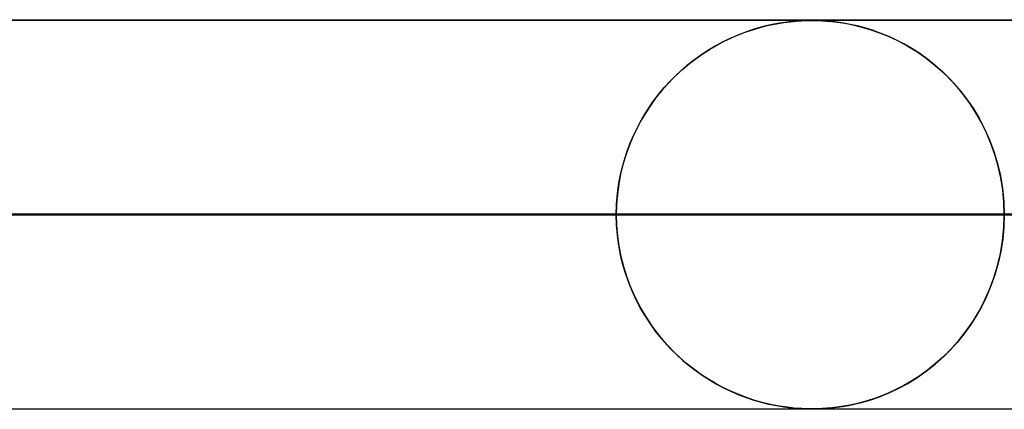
# Model space of a CAD drawing. Header units: millimetres. Extents: x -625 to 625, y -732 to 732.
# Tile 45 of 48: x 284 to 309, y 721 to 732. Entities that reach past the tile are written whole.
import ezdxf

# ---------------------------------------------------------------- set-up
doc = ezdxf.new("R2010")
doc.units = ezdxf.units.MM
doc.layers.add('HIDDEN', color=7, linetype='Continuous')
doc.layers.add('THICK', color=7, linetype='Continuous')

msp = doc.modelspace()

# ---------------------------------------------------------------- linework, layer by layer
at = {"layer": 'HIDDEN'}
for p, q in [((501.5, 731.49), (0, 731.49)), ((481.175, 731.48), (245.21, 731.48)), ((302.213, 731.188), (302.405, 731.252)), ((302.408, 731.253), (302.217, 731.189)), ((302.405, 731.252), (302.598, 731.308)), ((302.59, 731.306), (302.408, 731.253)), ((302.761, 731.349), (302.59, 731.306)), ((302.598, 731.308), (302.792, 731.356)), ((302.921, 731.383), (302.761, 731.349)), ((302.792, 731.356), (302.986, 731.396)), ((303.069, 731.411), (302.921, 731.383)), ((302.986, 731.396), (303.175, 731.427)), ((303.203, 731.431), (303.069, 731.411)), ((303.175, 731.427), (303.347, 731.449)), ((303.322, 731.446), (303.203, 731.431)), ((303.431, 731.458), (303.322, 731.446)), ((303.347, 731.449), (303.498, 731.464)), ((303.538, 731.467), (303.431, 731.458)), ((303.498, 731.464), (303.625, 731.472)), ((303.641, 731.473), (303.538, 731.467)), ((303.625, 731.472), (303.729, 731.477)), ((303.734, 731.477), (303.641, 731.473)), ((303.729, 731.477), (303.817, 731.479)), ((303.819, 731.479), (303.734, 731.477)), ((303.817, 731.479), (303.9, 731.48)), ((303.899, 731.48), (303.819, 731.479)), ((303.982, 731.479), (303.899, 731.48)), ((303.9, 731.48), (303.982, 731.479)), ((303.982, 731.479), (304.071, 731.477)), ((304.071, 731.477), (303.982, 731.479)), ((304.071, 731.477), (304.172, 731.473)), ((304.17, 731.473), (304.071, 731.477)), ((304.283, 731.465), (304.17, 731.473)), ((304.172, 731.473), (304.288, 731.465)), ((304.41, 731.454), (304.283, 731.465)), ((304.288, 731.465), (304.415, 731.453)), ((304.552, 731.437), (304.41, 731.454)), ((304.415, 731.453), (304.546, 731.438)), ((304.546, 731.438), (304.685, 731.418)), ((304.71, 731.414), (304.552, 731.437)), ((304.685, 731.418), (304.842, 731.39)), ((304.885, 731.381), (304.71, 731.414)), ((304.842, 731.39), (305.018, 731.353)), ((305.071, 731.34), (304.885, 731.381)), ((305.018, 731.353), (305.21, 731.304)), ((305.263, 731.289), (305.071, 731.34)), ((305.21, 731.304), (305.417, 731.243)), ((305.459, 731.229), (305.263, 731.289)), ((305.417, 731.243), (305.636, 731.166)), ((301.813, 731.026), (301.61, 730.928)), ((301.646, 730.946), (301.834, 731.035)), ((302.018, 731.114), (301.813, 731.026)), ((301.834, 731.035), (302.023, 731.116)), ((302.217, 731.189), (302.018, 731.114)), ((302.023, 731.116), (302.213, 731.188)), ((305.658, 731.158), (305.459, 731.229)), ((305.636, 731.166), (305.866, 731.074)), ((305.86, 731.076), (305.658, 731.158)), ((306.063, 730.983), (305.86, 731.076)), ((305.866, 731.074), (306.104, 730.963)), ((301.1, 730.629), (301.279, 730.743)), ((301.412, 730.822), (301.22, 730.707)), ((301.279, 730.743), (301.461, 730.849)), ((301.61, 730.928), (301.412, 730.822)), ((301.461, 730.849), (301.646, 730.946)), ((306.267, 730.878), (306.063, 730.983)), ((306.104, 730.963), (306.349, 730.832)), ((306.471, 730.76), (306.267, 730.878)), ((306.349, 730.832), (306.598, 730.68)), ((306.675, 730.629), (306.471, 730.76)), ((300.751, 730.374), (300.923, 730.506)), ((301.033, 730.584), (300.852, 730.453)), ((300.923, 730.506), (301.1, 730.629)), ((301.22, 730.707), (301.033, 730.584)), ((306.598, 730.68), (306.842, 730.51)), ((306.876, 730.484), (306.675, 730.629)), ((306.842, 730.51), (307.073, 730.327)), ((307.074, 730.326), (306.876, 730.484)), ((300.417, 730.083), (300.582, 730.233)), ((300.677, 730.314), (300.508, 730.167)), ((300.582, 730.233), (300.751, 730.374)), ((300.852, 730.453), (300.677, 730.314)), ((307.073, 730.327), (307.293, 730.131)), ((307.267, 730.155), (307.074, 730.326)), ((300.345, 730.013), (300.19, 729.852)), ((300.258, 729.924), (300.417, 730.083)), ((300.508, 730.167), (300.345, 730.013)), ((307.454, 729.971), (307.267, 730.155)), ((307.293, 730.131), (307.501, 729.922)), ((307.634, 729.774), (307.454, 729.971)), ((299.954, 729.578), (300.103, 729.756)), ((300.19, 729.852), (300.041, 729.684)), ((300.103, 729.756), (300.258, 729.924)), ((307.501, 729.922), (307.695, 729.701)), ((307.805, 729.564), (307.634, 729.774)), ((299.898, 729.506), (299.762, 729.32)), ((299.811, 729.39), (299.954, 729.578)), ((300.041, 729.684), (299.898, 729.506)), ((307.695, 729.701), (307.877, 729.469)), ((307.968, 729.341), (307.805, 729.564)), ((307.877, 729.469), (308.045, 729.225)), ((299.762, 729.32), (299.633, 729.126)), ((299.676, 729.192), (299.811, 729.39)), ((308.121, 729.105), (307.968, 729.341)), ((308.045, 729.225), (308.2, 728.969)), ((299.428, 728.769), (299.547, 728.985)), ((299.633, 729.126), (299.511, 728.922)), ((299.547, 728.985), (299.676, 729.192)), ((308.262, 728.856), (308.121, 729.105)), ((308.2, 728.969), (308.342, 728.698)), ((299.397, 728.709), (299.292, 728.488)), ((299.318, 728.543), (299.428, 728.769)), ((299.511, 728.922), (299.397, 728.709)), ((308.391, 728.594), (308.262, 728.856)), ((299.292, 728.488), (299.198, 728.258)), ((299.218, 728.31), (299.318, 728.543)), ((308.342, 728.698), (308.47, 728.414)), ((308.507, 728.32), (308.391, 728.594)), ((299.198, 728.258), (299.113, 728.021)), ((299.128, 728.068), (299.218, 728.31)), ((308.47, 728.414), (308.581, 728.116)), ((308.608, 728.035), (308.507, 728.32)), ((299.113, 728.021), (299.04, 727.778)), ((299.051, 727.818), (299.128, 728.068)), ((308.581, 728.116), (308.675, 727.807)), ((308.693, 727.738), (308.608, 728.035)), ((299.04, 727.778), (298.979, 727.529)), ((298.986, 727.56), (299.051, 727.818)), ((308.675, 727.807), (308.75, 727.488)), ((308.761, 727.434), (308.693, 727.738)), ((298.979, 727.529), (298.931, 727.275)), ((298.935, 727.297), (298.986, 727.56)), ((308.75, 727.488), (308.805, 727.16)), ((298.931, 727.275), (298.897, 727.015)), ((298.898, 727.031), (298.935, 727.297)), ((308.81, 727.124), (308.761, 727.434)), ((298.897, 727.015), (298.875, 726.753)), ((298.876, 726.761), (298.898, 727.031)), ((308.805, 727.16), (308.838, 726.827)), ((308.839, 726.809), (308.81, 727.124)), ((298.868, 726.49), (298.876, 726.761)), ((298.875, 726.753), (298.868, 726.49)), ((308.838, 726.827), (308.85, 726.49)), ((308.85, 726.49), (308.839, 726.809)), ((156.44, 726.49), (298.868, 726.49)), ((298.868, 726.49), (156.44, 726.49)), ((308.85, 726.49), (161.521, 726.49)), ((161.521, 726.49), (308.85, 726.49)), ((169.333, 726.49), (324.196, 726.49)), ((324.196, 726.49), (169.333, 726.49)), ((334.178, 726.49), (174.414, 726.49)), ((174.414, 726.49), (334.178, 726.49)), ((182.226, 726.49), (349.524, 726.49)), ((349.524, 726.49), (182.226, 726.49)), ((359.505, 726.49), (187.307, 726.49)), ((187.307, 726.49), (359.505, 726.49)), ((195.119, 726.49), (374.852, 726.49)), ((374.852, 726.49), (195.119, 726.49)), ((384.833, 726.49), (200.199, 726.49)), ((200.199, 726.49), (384.833, 726.49)), ((208.011, 726.49), (400.179, 726.49)), ((400.179, 726.49), (208.011, 726.49)), ((410.16, 726.49), (213.092, 726.49)), ((213.092, 726.49), (410.16, 726.49)), ((220.904, 726.49), (425.506, 726.49)), ((425.506, 726.49), (220.904, 726.49)), ((435.486, 726.49), (225.984, 726.49)), ((225.984, 726.49), (435.486, 726.49)), ((233.796, 726.49), (450.832, 726.49)), ((450.832, 726.49), (233.796, 726.49)), ((460.813, 726.49), (238.877, 726.49)), ((238.877, 726.49), (460.813, 726.49)), ((246.688, 726.49), (476.159, 726.49)), ((476.159, 726.49), (246.688, 726.49)), ((486.139, 726.49), (251.769, 726.49)), ((251.769, 726.49), (486.139, 726.49)), ((298.868, 726.49), (283.521, 726.49)), ((283.521, 726.49), (298.868, 726.49)), ((298.868, 726.49), (298.876, 726.219)), ((298.875, 726.227), (298.868, 726.49)), ((308.838, 726.153), (308.85, 726.49)), ((308.85, 726.49), (308.839, 726.171)), ((298.897, 725.965), (298.875, 726.227)), ((298.876, 726.219), (298.898, 725.949)), ((298.931, 725.705), (298.897, 725.965)), ((298.898, 725.949), (298.935, 725.683)), ((308.805, 725.82), (308.838, 726.153)), ((308.839, 726.171), (308.81, 725.856)), ((298.979, 725.451), (298.931, 725.705)), ((298.935, 725.683), (298.986, 725.42)), ((308.75, 725.492), (308.805, 725.82)), ((308.81, 725.856), (308.761, 725.546)), ((299.04, 725.202), (298.979, 725.451)), ((298.986, 725.42), (299.051, 725.162)), ((308.675, 725.173), (308.75, 725.492)), ((308.761, 725.546), (308.693, 725.242)), ((299.113, 724.959), (299.04, 725.202)), ((299.051, 725.162), (299.128, 724.912)), ((308.581, 724.864), (308.675, 725.173)), ((308.693, 725.242), (308.608, 724.945)), ((299.198, 724.722), (299.113, 724.959)), ((299.128, 724.912), (299.218, 724.67)), ((308.608, 724.945), (308.507, 724.66)), ((299.292, 724.492), (299.198, 724.722)), ((299.218, 724.67), (299.318, 724.437)), ((308.507, 724.66), (308.391, 724.386)), ((308.47, 724.566), (308.581, 724.864)), ((299.397, 724.271), (299.292, 724.492)), ((299.318, 724.437), (299.428, 724.211)), ((308.342, 724.282), (308.47, 724.566)), ((299.511, 724.058), (299.397, 724.271)), ((299.428, 724.211), (299.547, 723.995)), ((308.2, 724.011), (308.342, 724.282)), ((308.391, 724.386), (308.262, 724.124)), ((299.633, 723.854), (299.511, 724.058)), ((299.547, 723.995), (299.676, 723.788)), ((308.045, 723.755), (308.2, 724.011)), ((308.262, 724.124), (308.121, 723.875)), ((299.762, 723.66), (299.633, 723.854)), ((299.676, 723.788), (299.811, 723.59)), ((299.898, 723.474), (299.762, 723.66)), ((307.968, 723.639), (307.805, 723.416)), ((307.877, 723.511), (308.045, 723.755)), ((308.121, 723.875), (307.968, 723.639)), ((299.811, 723.59), (299.954, 723.402)), ((300.041, 723.297), (299.898, 723.474)), ((299.954, 723.402), (300.103, 723.224)), ((307.805, 723.416), (307.634, 723.206)), ((307.695, 723.279), (307.877, 723.511)), ((300.19, 723.128), (300.041, 723.297)), ((300.103, 723.224), (300.258, 723.056)), ((307.634, 723.206), (307.454, 723.009)), ((307.501, 723.058), (307.695, 723.279)), ((300.345, 722.967), (300.19, 723.128)), ((300.258, 723.056), (300.417, 722.897)), ((300.508, 722.813), (300.345, 722.967)), ((300.417, 722.897), (300.582, 722.747)), ((307.454, 723.009), (307.267, 722.825)), ((307.293, 722.849), (307.501, 723.058)), ((300.677, 722.666), (300.508, 722.813)), ((300.582, 722.747), (300.751, 722.606)), ((300.852, 722.527), (300.677, 722.666)), ((306.842, 722.47), (307.073, 722.653)), ((307.074, 722.654), (306.876, 722.496)), ((307.073, 722.653), (307.293, 722.849)), ((307.267, 722.825), (307.074, 722.654)), ((300.751, 722.606), (300.923, 722.474)), ((301.033, 722.396), (300.852, 722.527)), ((300.923, 722.474), (301.1, 722.351)), ((301.22, 722.273), (301.033, 722.396)), ((306.598, 722.3), (306.842, 722.47)), ((306.876, 722.496), (306.675, 722.351)), ((301.1, 722.351), (301.279, 722.237)), ((301.412, 722.158), (301.22, 722.273)), ((301.279, 722.237), (301.461, 722.131)), ((301.61, 722.052), (301.412, 722.158)), ((301.461, 722.131), (301.646, 722.034)), ((306.104, 722.017), (306.349, 722.148)), ((306.471, 722.22), (306.267, 722.102)), ((306.349, 722.148), (306.598, 722.3)), ((306.675, 722.351), (306.471, 722.22)), ((301.813, 721.954), (301.61, 722.052)), ((301.646, 722.034), (301.834, 721.945)), ((302.018, 721.866), (301.813, 721.954)), ((301.834, 721.945), (302.023, 721.864)), ((302.217, 721.791), (302.018, 721.866)), ((305.636, 721.814), (305.866, 721.906)), ((305.86, 721.904), (305.658, 721.822)), ((306.063, 721.997), (305.86, 721.904)), ((305.866, 721.906), (306.104, 722.017)), ((306.267, 722.102), (306.063, 721.997)), ((302.023, 721.864), (302.213, 721.792)), ((302.213, 721.792), (302.405, 721.728)), ((302.408, 721.727), (302.217, 721.791)), ((302.405, 721.728), (302.598, 721.672)), ((302.59, 721.674), (302.408, 721.727)), ((302.761, 721.631), (302.59, 721.674)), ((302.598, 721.672), (302.792, 721.624)), ((302.921, 721.597), (302.761, 721.631)), ((302.792, 721.624), (302.986, 721.584)), ((304.842, 721.59), (305.018, 721.627)), ((305.071, 721.64), (304.885, 721.599)), ((305.018, 721.627), (305.21, 721.676)), ((305.263, 721.691), (305.071, 721.64)), ((305.21, 721.676), (305.417, 721.737)), ((305.459, 721.751), (305.263, 721.691)), ((305.417, 721.737), (305.636, 721.814)), ((305.658, 721.822), (305.459, 721.751)), ((501.5, 721.49), (0, 721.49)), ((154.97, 721.5), (303.9, 721.5)), ((167.861, 721.5), (329.225, 721.5)), ((180.753, 721.5), (354.55, 721.5)), ((193.644, 721.5), (379.875, 721.5)), ((206.536, 721.5), (405.2, 721.5)), ((219.427, 721.5), (430.525, 721.5)), ((232.319, 721.5), (455.85, 721.5)), ((245.21, 721.5), (481.175, 721.5)), ((245.21, 721.5), (481.175, 721.5)), ((303.069, 721.569), (302.921, 721.597)), ((302.986, 721.584), (303.175, 721.553)), ((303.203, 721.549), (303.069, 721.569)), ((303.175, 721.553), (303.347, 721.531)), ((303.322, 721.534), (303.203, 721.549)), ((303.431, 721.522), (303.322, 721.534)), ((303.347, 721.531), (303.498, 721.516)), ((303.538, 721.513), (303.431, 721.522)), ((303.498, 721.516), (303.625, 721.508)), ((303.641, 721.507), (303.538, 721.513)), ((303.625, 721.508), (303.729, 721.503)), ((303.734, 721.503), (303.641, 721.507)), ((303.729, 721.503), (303.817, 721.501)), ((303.819, 721.501), (303.734, 721.503)), ((303.817, 721.501), (303.9, 721.5)), ((303.899, 721.5), (303.819, 721.501)), ((303.982, 721.501), (303.899, 721.5)), ((303.9, 721.5), (303.982, 721.501)), ((303.982, 721.501), (304.071, 721.503)), ((304.071, 721.503), (303.982, 721.501)), ((304.071, 721.503), (304.172, 721.507)), ((304.17, 721.507), (304.071, 721.503)), ((304.283, 721.515), (304.17, 721.507)), ((304.172, 721.507), (304.288, 721.515)), ((304.41, 721.526), (304.283, 721.515)), ((304.288, 721.515), (304.415, 721.527)), ((304.552, 721.543), (304.41, 721.526)), ((304.415, 721.527), (304.546, 721.542)), ((304.546, 721.542), (304.685, 721.562)), ((304.71, 721.566), (304.552, 721.543)), ((304.685, 721.562), (304.842, 721.59)), ((304.885, 721.599), (304.71, 721.566))]:
    msp.add_line(p, q, dxfattribs=at)
at = {"layer": 'THICK'}
for p, q in [((0, 731.5), (556.5, 731.5)), ((556.5, 726.5), (0, 726.5))]:
    msp.add_line(p, q, dxfattribs=at)

doc.saveas('drawing.dxf')
